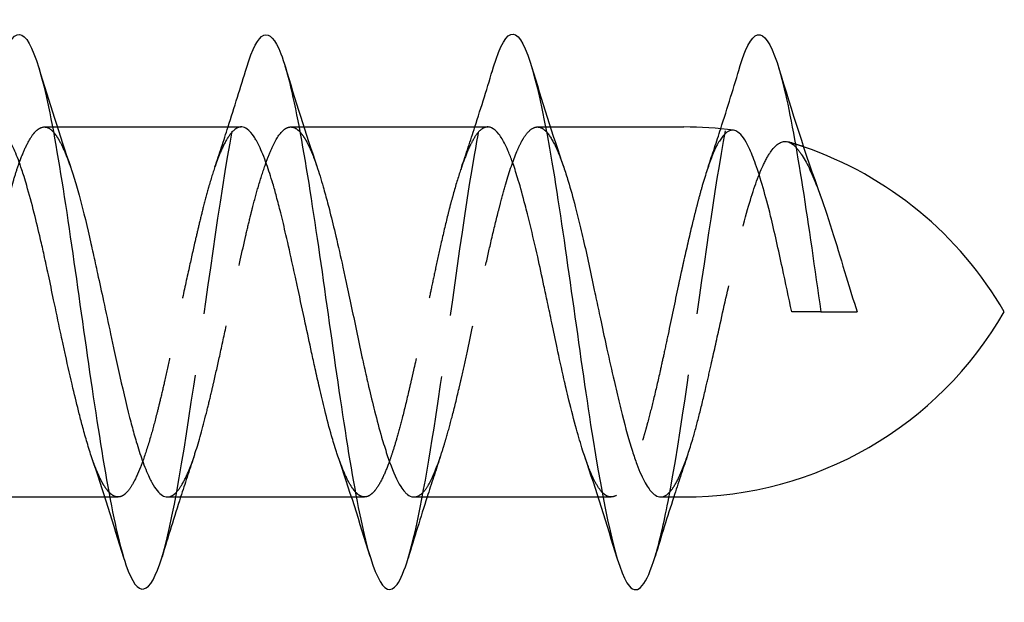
# Model space of a CAD drawing. Header units: millimetres. Extents: x -168 to 186, y -85 to 278.
# Tile 44 of 44: x 168.82 to 176.8, y 248.04 to 252.76. Entities that reach past the tile are written whole.
import ezdxf

# ---------------------------------------------------------------- set-up
doc = ezdxf.new("R2010")
doc.units = ezdxf.units.MM
doc.header["$LTSCALE"] = 10
doc.linetypes.add('ALLCAD_Strich', pattern=[0.2, 0.15, -0.05])
doc.layers.add('BESCH_KONT_sich_schn_grun_2d', color=10, linetype='Continuous')

msp = doc.modelspace()

# ---------------------------------------------------------------- linework, layer by layer
at = {"layer": 'BESCH_KONT_sich_schn_grun_2d', "linetype": 'ALLCAD_Strich'}
for p, q in [((169.0163, 251.89), (169.0833, 251.89)), ((169.0834, 251.89), (169.1221, 251.89)), ((171.0154, 251.89), (171.0824, 251.89)), ((171.0825, 251.89), (171.1224, 251.89)), ((173.0167, 251.89), (173.0827, 251.89)), ((173.0828, 251.89), (173.1212, 251.89)), ((169.5076, 248.89), (169.5477, 248.89)), ((169.5477, 248.89), (169.6148, 248.89)), ((171.5083, 248.89), (171.5469, 248.89)), ((171.5469, 248.89), (171.6138, 248.89)), ((173.5087, 248.89), (173.5478, 248.89)), ((173.5479, 248.89), (173.6142, 248.89))]:
    msp.add_line(p, q, dxfattribs=at)
at = {"layer": 'BESCH_KONT_sich_schn_grun_2d', "linetype": 'Continuous'}
for p, q in [((169.0833, 251.89), (169.0834, 251.89)), ((169.1221, 251.89), (170.6145, 251.89)), ((171.0824, 251.89), (171.0825, 251.89)), ((171.1224, 251.89), (172.6135, 251.89)), ((173.0827, 251.89), (173.0828, 251.89)), ((173.1212, 251.89), (174.2049, 251.89)), ((168.0168, 248.89), (169.5076, 248.89)), ((169.5477, 248.89), (169.5477, 248.89)), ((170.0156, 248.89), (171.5083, 248.89)), ((171.5469, 248.89), (171.5469, 248.89)), ((172.0159, 248.89), (173.5087, 248.89)), ((173.5478, 248.89), (173.5479, 248.89)), ((174.0166, 248.89), (174.2049, 248.89))]:
    msp.add_line(p, q, dxfattribs=at)
for centre, start, end in [((174.2049, 248.89), 82.28783, 90), ((174.2049, 248.89), 72.46732, 72.46839), ((174.2049, 248.89), 30, 71.13872), ((174.2049, 251.89), 270, 330)]:
    msp.add_arc(centre, 3, start, end, dxfattribs=at)
at = {"layer": 'BESCH_KONT_sich_schn_grun_2d', "linetype": 'ALLCAD_Strich'}
for start, end in [(72.46839, 73.6734), (71.13872, 72.46732)]:
    msp.add_arc((174.2049, 248.89), 3, start, end, dxfattribs=at)
at = {"layer": 'BESCH_KONT_sich_schn_grun_2d', "linetype": 'Continuous'}
for points, knots in [([(168.6626, 252.3874), (168.6874, 252.4696), (168.7123, 252.5336), (168.7371, 252.5761), (168.8418, 252.755), (168.9464, 252.5494), (169.0511, 252.0519), (169.1559, 251.5543), (169.2605, 250.7646), (169.3652, 250.0369), (169.4699, 249.3092), (169.5746, 248.6437), (169.6793, 248.3387), (169.7768, 248.0547), (169.8742, 248.0834), (169.9717, 248.4045)], [29.366032, 29.366032, 29.366032, 29.366032, 29.599941, 29.599941, 29.599941, 30.586606, 30.586606, 30.586606, 31.57327, 31.57327, 31.57327, 32.559935, 32.559935, 32.559935, 33.478564, 33.478564, 33.478564, 33.478564]), ([(174.6619, 252.387), (174.676, 252.4339), (174.6902, 252.4746), (174.7043, 252.5086), (174.809, 252.7597), (174.9137, 252.6371), (175.0184, 252.1989), (175.1173, 251.7849), (175.2162, 251.0888), (175.3151, 250.39)], [48.213198, 48.213198, 48.213198, 48.213198, 48.34657, 48.34657, 48.34657, 49.333235, 49.333235, 49.333235, 50.265465, 50.265465, 50.265465, 50.265465]), ([(170.6582, 252.3735), (170.7507, 252.6777), (170.8431, 252.7243), (170.9355, 252.4841), (171.0403, 252.2121), (171.1449, 251.5718), (171.2496, 250.8506), (171.3543, 250.1294), (171.459, 249.3273), (171.5637, 248.8039), (171.6684, 248.2805), (171.773, 248.0361), (171.8777, 248.18), (171.9077, 248.2212), (171.9377, 248.2942), (171.9676, 248.3934)], [35.635372, 35.635372, 35.635372, 35.635372, 36.506594, 36.506594, 36.506594, 37.493258, 37.493258, 37.493258, 38.479923, 38.479923, 38.479923, 39.466588, 39.466588, 39.466588, 39.74888, 39.74888, 39.74888, 39.74888]), ([(172.6611, 252.3785), (172.7141, 252.5531), (172.767, 252.6487), (172.8199, 252.6432), (172.9246, 252.6322), (173.0293, 252.2248), (173.134, 251.6042), (173.2387, 250.9836), (173.3434, 250.1496), (173.4481, 249.4761), (173.5528, 248.8026), (173.6574, 248.2899), (173.7621, 248.1677), (173.8318, 248.0864), (173.9014, 248.1782), (173.971, 248.4071)], [41.927695, 41.927695, 41.927695, 41.927695, 42.426582, 42.426582, 42.426582, 43.413247, 43.413247, 43.413247, 44.399911, 44.399911, 44.399911, 45.386576, 45.386576, 45.386576, 46.042741, 46.042741, 46.042741, 46.042741]), ([(169.4026, 249.2085), (169.3897, 249.2464), (169.3769, 249.2873), (169.3525, 249.3695), (169.341, 249.4103), (169.3199, 249.4886), (169.3102, 249.5256), (169.2836, 249.6302), (169.2666, 249.7001), (169.2292, 249.8592), (169.2088, 249.9491), (169.1811, 250.0746), (169.1737, 250.1082), (169.1604, 250.1699), (169.1544, 250.1979), (169.1297, 250.3135), (169.1112, 250.4017), (169.0784, 250.5576), (169.0642, 250.6252), (169.0384, 250.7454), (169.027, 250.7983), (169.0058, 250.8938), (168.9962, 250.9366), (168.9696, 251.052), (168.9526, 251.1227), (168.9152, 251.2703), (168.8947, 251.3455), (168.867, 251.4397), (168.8597, 251.464), (168.8463, 251.5066), (168.8403, 251.5252), (168.8156, 251.5996), (168.7971, 251.6499), (168.7644, 251.7272), (168.7501, 251.7568), (168.7244, 251.8025), (168.7129, 251.8201), (168.6918, 251.847), (168.6821, 251.8573), (168.6555, 251.8799), (168.6385, 251.8879), (168.6191, 251.8899), (168.6168, 251.89), (168.6145, 251.89)], [2.315319, 2.315319, 2.315319, 2.315319, 2.3341901, 2.3341901, 2.3509498, 2.3509498, 2.3649716, 2.3649716, 2.3894411, 2.3894411, 2.4185547, 2.4185547, 2.4290813, 2.4290813, 2.4377475, 2.4377475, 2.4647805, 2.4647805, 2.4856821, 2.4856821, 2.5024427, 2.5024427, 2.5164653, 2.5164653, 2.540936, 2.540936, 2.5700513, 2.5700513, 2.5805785, 2.5805785, 2.5892451, 2.5892451, 2.61628, 2.61628, 2.6371826, 2.6371826, 2.6539442, 2.6539442, 2.6679676, 2.6679676, 2.6924403, 2.6924403, 2.6957492, 2.6957492, 2.6957492, 2.6957492]), ([(171.3984, 249.2209), (171.3946, 249.232), (171.3907, 249.2434), (171.3795, 249.2775), (171.3722, 249.3008), (171.3588, 249.3448), (171.3528, 249.3653), (171.3281, 249.4517), (171.3096, 249.5222), (171.2769, 249.6549), (171.2626, 249.7151), (171.2369, 249.8271), (171.2254, 249.8782), (171.2043, 249.9737), (171.1946, 250.0178), (171.168, 250.1401), (171.151, 250.2192), (171.1136, 250.3934), (171.0932, 250.4883), (171.0655, 250.6163), (171.0581, 250.6502), (171.0448, 250.7115), (171.0388, 250.739), (171.0141, 250.8516), (170.9956, 250.9348), (170.9628, 251.0768), (170.9486, 251.1367), (170.9228, 251.2403), (170.9114, 251.2848), (170.8902, 251.3631), (170.8806, 251.3975), (170.854, 251.4878), (170.837, 251.5407), (170.7995, 251.6456), (170.7791, 251.6953), (170.7514, 251.7521), (170.7441, 251.7661), (170.7307, 251.7897), (170.7247, 251.7996), (170.7, 251.8374), (170.6815, 251.8586), (170.6487, 251.8826), (170.6345, 251.8885), (170.6183, 251.8899), (170.6164, 251.89), (170.6145, 251.89)], [1.3528402, 1.3528402, 1.3528402, 1.3528402, 1.3583102, 1.3583102, 1.3688346, 1.3688346, 1.3774975, 1.3774975, 1.4045224, 1.4045224, 1.4254146, 1.4254146, 1.4421682, 1.4421682, 1.4561853, 1.4561853, 1.4806481, 1.4806481, 1.5097518, 1.5097518, 1.5202746, 1.5202746, 1.5289376, 1.5289376, 1.5559643, 1.5559643, 1.5768577, 1.5768577, 1.5936122, 1.5936122, 1.60763, 1.60763, 1.6320934, 1.6320934, 1.6611984, 1.6611984, 1.6717218, 1.6717218, 1.6803857, 1.6803857, 1.707409, 1.707409, 1.7283058, 1.7283058, 1.7311078, 1.7311078, 1.7311078, 1.7311078]), ([(173.4026, 249.2112), (173.3961, 249.23), (173.3897, 249.2495), (173.3666, 249.3221), (173.3498, 249.3791), (173.3125, 249.5136), (173.292, 249.5927), (173.2642, 249.7067), (173.2568, 249.7377), (173.2433, 249.7949), (173.2373, 249.821), (173.2126, 249.9293), (173.1942, 250.014), (173.1614, 250.1673), (173.1472, 250.2349), (173.1214, 250.3575), (173.11, 250.4122), (173.0888, 250.5124), (173.0791, 250.5579), (173.0525, 250.6822), (173.0355, 250.7601), (172.9981, 250.9268), (172.9777, 251.0145), (172.9499, 251.1283), (172.9426, 251.158), (172.9292, 251.2109), (172.9232, 251.2344), (172.8984, 251.3297), (172.8798, 251.3974), (172.8469, 251.5072), (172.8328, 251.5514), (172.8071, 251.6246), (172.7957, 251.6548), (172.7746, 251.7056), (172.7649, 251.727), (172.7383, 251.7806), (172.7212, 251.8089), (172.6838, 251.8573), (172.6634, 251.875), (172.6357, 251.8868), (172.6284, 251.8888), (172.6185, 251.8899), (172.616, 251.89), (172.6135, 251.89)], [0.3870569, 0.3870569, 0.3870569, 0.3870569, 0.3963692, 0.3963692, 0.4205464, 0.4205464, 0.4497188, 0.4497188, 0.4603223, 0.4603223, 0.4689947, 0.4689947, 0.4959816, 0.4959816, 0.5168753, 0.5168753, 0.5336275, 0.5336275, 0.5476456, 0.5476456, 0.572118, 0.572118, 0.6012267, 0.6012267, 0.6117503, 0.6117503, 0.6203979, 0.6203979, 0.6476006, 0.6476006, 0.6684016, 0.6684016, 0.6851119, 0.6851119, 0.6991162, 0.6991162, 0.7236324, 0.7236324, 0.7526991, 0.7526991, 0.7631951, 0.7631951, 0.7668182, 0.7668182, 0.7668182, 0.7668182]), ([(175.0793, 250.39), (175.0537, 250.5096), (175.0285, 250.6297), (174.9714, 250.8954), (174.9398, 251.0375), (174.8671, 251.3324), (174.8264, 251.4753), (174.7681, 251.6398), (174.7501, 251.6847), (174.7021, 251.7853), (174.6724, 251.8277), (174.6307, 251.8565), (174.6191, 251.8613), (174.6075, 251.8629)], [0.0000023, 0.0000023, 0.0000023, 0.0000023, 0.0367608, 0.0367608, 0.0831189, 0.0831189, 0.1415415, 0.1415415, 0.1682028, 0.1682028, 0.2126101, 0.2126101, 0.2296115, 0.2296115, 0.2296115, 0.2296115]), ([(169.2318, 251.5598), (169.2346, 251.5516), (169.2374, 251.5433), (169.2475, 251.5128), (169.2548, 251.4899), (169.2764, 251.4193), (169.2906, 251.3691), (169.3349, 251.2035), (169.3646, 251.0789), (169.4065, 250.8939), (169.4183, 250.8406), (169.4365, 250.7582), (169.4427, 250.7297), (169.4649, 250.6277), (169.4809, 250.5533), (169.5161, 250.3899), (169.5353, 250.3009), (169.5616, 250.1789), (169.5689, 250.1452), (169.5905, 250.0455), (169.6047, 249.9801), (169.649, 249.7804), (169.6787, 249.6519), (169.7206, 249.4883), (169.7324, 249.4441), (169.7505, 249.3798), (169.7568, 249.3583), (169.779, 249.284), (169.795, 249.2347), (169.8302, 249.1364), (169.8494, 249.0896), (169.8757, 249.0344), (169.883, 249.0201), (169.9046, 248.9808), (169.9188, 248.9589), (169.9607, 248.9073), (169.988, 248.89), (170.0156, 248.89)], [4.5548186, 4.5548186, 4.5548186, 4.5548186, 4.5588422, 4.5588422, 4.5692995, 4.5692995, 4.5899767, 4.5899767, 4.633879, 4.633879, 4.6510966, 4.6510966, 4.6600969, 4.6600969, 4.683106, 4.683106, 4.7103739, 4.7103739, 4.7208306, 4.7208306, 4.7415249, 4.7415249, 4.7853993, 4.7853993, 4.8026163, 4.8026163, 4.8116153, 4.8116153, 4.8346168, 4.8346168, 4.8619036, 4.8619036, 4.8723598, 4.8723598, 4.8930698, 4.8930698, 4.9334083, 4.9334083, 4.9334083, 4.9334083]), ([(171.2273, 251.5719), (171.2445, 251.5212), (171.2618, 251.4652), (171.291, 251.3631), (171.3028, 251.3197), (171.3209, 251.2507), (171.3271, 251.2265), (171.3493, 251.1389), (171.3653, 251.073), (171.4006, 250.9235), (171.4198, 250.8392), (171.4462, 250.7196), (171.4534, 250.6863), (171.4751, 250.5862), (171.4894, 250.5188), (171.5336, 250.3087), (171.5632, 250.166), (171.605, 249.9731), (171.6169, 249.9195), (171.635, 249.8394), (171.6412, 249.8123), (171.6634, 249.717), (171.6794, 249.6508), (171.7147, 249.5123), (171.7339, 249.4414), (171.7603, 249.3507), (171.7675, 249.3264), (171.7892, 249.2562), (171.8035, 249.2129), (171.8477, 249.0899), (171.8773, 249.0235), (171.9191, 248.9572), (171.9309, 248.9415), (171.9491, 248.9222), (171.9553, 248.9164), (171.9775, 248.8988), (171.9935, 248.8918), (172.0117, 248.8901), (172.0138, 248.89), (172.0159, 248.89)], [5.5176655, 5.5176655, 5.5176655, 5.5176655, 5.5429863, 5.5429863, 5.5602007, 5.5602007, 5.5691947, 5.5691947, 5.5921676, 5.5921676, 5.6195248, 5.6195248, 5.6299787, 5.6299787, 5.650743, 5.650743, 5.6945029, 5.6945029, 5.7117171, 5.7117171, 5.7207106, 5.7207106, 5.7436803, 5.7436803, 5.7710448, 5.7710448, 5.7814992, 5.7814992, 5.8022825, 5.8022825, 5.8460104, 5.8460104, 5.8632255, 5.8632255, 5.8722187, 5.8722187, 5.8951858, 5.8951858, 5.8982158, 5.8982158, 5.8982158, 5.8982158]), ([(173.2296, 251.5633), (173.2416, 251.5283), (173.2537, 251.4907), (173.285, 251.3877), (173.3043, 251.3189), (173.3307, 251.2175), (173.338, 251.1889), (173.3596, 251.1016), (173.3739, 251.0413), (173.4182, 250.8477), (173.4478, 250.709), (173.4897, 250.5114), (173.5015, 250.4553), (173.5197, 250.3699), (173.5259, 250.3405), (173.5481, 250.2364), (173.5641, 250.1621), (173.5993, 250.0016), (173.6185, 249.9162), (173.6449, 249.8019), (173.6522, 249.7706), (173.6742, 249.6775), (173.6888, 249.6172), (173.7313, 249.4488), (173.7589, 249.3483), (173.7988, 249.2234), (173.8108, 249.1886), (173.8453, 249.0959), (173.868, 249.0449), (173.9113, 248.9678), (173.9318, 248.9398), (173.9594, 248.9138), (173.9667, 248.9081), (173.9882, 248.8945), (174.0024, 248.89), (174.0166, 248.89)], [6.483877, 6.483877, 6.483877, 6.483877, 6.5011695, 6.5011695, 6.5286317, 6.5286317, 6.5390764, 6.5390764, 6.5598239, 6.5598239, 6.6036463, 6.6036463, 6.6208662, 6.6208662, 6.6298641, 6.6298641, 6.6528547, 6.6528547, 6.6801591, 6.6801591, 6.6906414, 6.6906414, 6.7118817, 6.7118817, 6.7526914, 6.7526914, 6.7700732, 6.7700732, 6.8026776, 6.8026776, 6.8319352, 6.8319352, 6.8423141, 6.8423141, 6.8629949, 6.8629949, 6.8629949, 6.8629949]), ([(175.3102, 251.3378), (175.3457, 251.2401), (175.3815, 251.1295), (175.4515, 250.9032), (175.4851, 250.7908), (175.5493, 250.5805), (175.5791, 250.4843), (175.6096, 250.39)], [0.4864109, 0.4864109, 0.4864109, 0.4864109, 0.5269476, 0.5269476, 0.5631117, 0.5631117, 0.5933457, 0.5933457, 0.5933457, 0.5933457]), ([(175.3151, 250.39), (175.2758, 250.39), (175.2365, 250.39), (175.1579, 250.39), (175.1186, 250.39), (175.0793, 250.39)], [0.0000027, 0.0000027, 0.0000027, 0.0000027, 0.04554197, 0.04554197, 0.09110649, 0.09110649, 0.09110649, 0.09110649]), ([(175.3151, 250.39), (175.3642, 250.39), (175.4133, 250.39), (175.5114, 250.39), (175.5605, 250.39), (175.6096, 250.39)], [-0.1137832, -0.1137832, -0.1137832, -0.1137832, -0.0569094, -0.0569094, -0.0000145, -0.0000145, -0.0000145, -0.0000145])]:
    msp.add_open_spline(points, degree=3, knots=knots, dxfattribs=at)
for points in [[(168.9718, 252.3716), (169.055, 252.0979), (169.1409, 251.8248), (169.2318, 251.5598)], [(170.5075, 251.89), (170.5589, 252.0499), (170.609, 252.2115), (170.6582, 252.3735)], [(170.9687, 252.3859), (171.0514, 252.1121), (171.1365, 251.8388), (171.2273, 251.5719)], [(172.509, 251.89), (172.561, 252.0517), (172.6115, 252.2151), (172.6611, 252.3785)], [(172.9688, 252.38), (173.052, 252.1051), (173.138, 251.8305), (173.2296, 251.5633)], [(174.5031, 251.8751), (174.5575, 252.0446), (174.6101, 252.2157), (174.6618, 252.387)], [(174.9722, 252.3715), (175.0789, 252.021), (175.1891, 251.6706), (175.3102, 251.3378)], [(169.0912, 251.8477), (169.0912, 251.8477), (169.0913, 251.8477), (169.0913, 251.8477)], [(171.0899, 251.8499), (171.09, 251.8499), (171.09, 251.8498), (171.09, 251.8498)], [(173.0904, 251.8497), (173.0904, 251.8497), (173.0904, 251.8496), (173.0904, 251.8496)], [(175.1131, 251.7251), (175.1131, 251.7251), (175.1132, 251.725), (175.1132, 251.725)], [(169.6608, 248.396), (169.5782, 248.6694), (169.4932, 248.9422), (169.4026, 249.2085)], [(171.6589, 248.4078), (171.5755, 248.6818), (171.4896, 248.9554), (171.3984, 249.2209)], [(173.6626, 248.3941), (173.5795, 248.669), (173.494, 248.9436), (173.4026, 249.2112)], [(169.5401, 248.9305), (169.5401, 248.9305), (169.5401, 248.9306), (169.5401, 248.9306)], [(171.539, 248.9321), (171.539, 248.9322), (171.539, 248.9322), (171.539, 248.9322)], [(173.5405, 248.9293), (173.5404, 248.9293), (173.5404, 248.9293), (173.5404, 248.9293)], [(170.1228, 248.89), (170.0712, 248.7293), (170.0211, 248.5671), (169.9717, 248.4045)], [(172.1216, 248.89), (172.0689, 248.7255), (172.0178, 248.5595), (171.9676, 248.3933)], [(174.1217, 248.89), (174.0702, 248.7302), (174.0201, 248.5687), (173.971, 248.4071)]]:
    msp.add_open_spline(points, degree=3, dxfattribs=at)
at = {"layer": 'BESCH_KONT_sich_schn_grun_2d', "linetype": 'ALLCAD_Strich'}
for points, knots in [([(169.9717, 248.4045), (169.9789, 248.4283), (169.9861, 248.4536), (169.9933, 248.4806), (170.0981, 248.8718), (170.2027, 249.5988), (170.3074, 250.3353), (170.4121, 251.0719), (170.5168, 251.818), (170.6215, 252.2391), (170.6337, 252.2884), (170.646, 252.3332), (170.6582, 252.3735)], [33.478564, 33.478564, 33.478564, 33.478564, 33.5466, 33.5466, 33.5466, 34.533264, 34.533264, 34.533264, 35.519929, 35.519929, 35.519929, 35.635372, 35.635372, 35.635372, 35.635372]), ([(171.9676, 248.3934), (172.0423, 248.6409), (172.1171, 249.0516), (172.1918, 249.5386), (172.2965, 250.2207), (172.4012, 251.0525), (172.5059, 251.6609), (172.5576, 251.9617), (172.6094, 252.2079), (172.6611, 252.3785)], [39.74888, 39.74888, 39.74888, 39.74888, 40.453253, 40.453253, 40.453253, 41.439917, 41.439917, 41.439917, 41.927695, 41.927695, 41.927695, 41.927695]), ([(173.971, 248.4071), (174.0061, 248.5225), (174.0411, 248.6726), (174.0762, 248.853), (174.1809, 249.3916), (174.2855, 250.2002), (174.3903, 250.9167), (174.4808, 251.5364), (174.5713, 252.087), (174.6619, 252.387)], [46.042741, 46.042741, 46.042741, 46.042741, 46.373241, 46.373241, 46.373241, 47.359905, 47.359905, 47.359905, 48.213198, 48.213198, 48.213198, 48.213198]), ([(168.0168, 248.89), (168.0273, 248.89), (168.0377, 248.8925), (168.0784, 248.9116), (168.1082, 248.9463), (168.1502, 249.0215), (168.1621, 249.0455), (168.1802, 249.0863), (168.1864, 249.1011), (168.2087, 249.1563), (168.2247, 249.2007), (168.2599, 249.307), (168.279, 249.3703), (168.3052, 249.465), (168.3125, 249.4921), (168.334, 249.5745), (168.3482, 249.6318), (168.3925, 249.8182), (168.4223, 249.9541), (168.4643, 250.1497), (168.4761, 250.2053), (168.4943, 250.2905), (168.5005, 250.3198), (168.5227, 250.4241), (168.5388, 250.4992), (168.574, 250.6616), (168.593, 250.7483), (168.6193, 250.8655), (168.6266, 250.8977), (168.6482, 250.9922), (168.6623, 251.0533), (168.7066, 251.2379), (168.7364, 251.3529), (168.7784, 251.4935), (168.7902, 251.5308), (168.8083, 251.5839), (168.8146, 251.6014), (168.8368, 251.6613), (168.8528, 251.6997), (168.888, 251.7726), (168.9071, 251.8049), (168.9334, 251.8394), (168.9407, 251.8478), (168.9623, 251.8695), (168.9765, 251.8795), (169.0207, 251.8967), (169.0505, 251.8878), (169.0841, 251.8554), (169.0877, 251.8517), (169.0912, 251.8477)], [3.9685015, 3.9685015, 3.9685015, 3.9685015, 3.983739, 3.983739, 4.0277909, 4.0277909, 4.0450114, 4.0450114, 4.0540186, 4.0540186, 4.0770684, 4.0770684, 4.1042341, 4.1042341, 4.1146935, 4.1146935, 4.1353059, 4.1353059, 4.1793138, 4.1793138, 4.1965335, 4.1965335, 4.2055387, 4.2055387, 4.2285764, 4.2285764, 4.2557724, 4.2557724, 4.2662311, 4.2662311, 4.2868676, 4.2868676, 4.3308362, 4.3308362, 4.3480551, 4.3480551, 4.3570585, 4.3570585, 4.3800856, 4.3800856, 4.4073084, 4.4073084, 4.4177664, 4.4177664, 4.4384243, 4.4384243, 4.482358, 4.482358, 4.4875101, 4.4875101, 4.4875101, 4.4875101]), ([(170.6145, 251.89), (170.6049, 251.89), (170.5954, 251.8879), (170.5762, 251.8796), (170.5665, 251.8734), (170.5399, 251.8507), (170.5229, 251.83), (170.4855, 251.7715), (170.4651, 251.7314), (170.4373, 251.666), (170.43, 251.6476), (170.4166, 251.6124), (170.4106, 251.5958), (170.3859, 251.5248), (170.3674, 251.465), (170.3347, 251.3495), (170.3204, 251.2961), (170.2947, 251.1949), (170.2832, 251.1482), (170.2621, 251.0599), (170.2524, 251.0187), (170.2258, 250.9032), (170.2088, 250.8275), (170.1714, 250.6581), (170.151, 250.5641), (170.1233, 250.4353), (170.1159, 250.401), (170.1026, 250.3385), (170.0966, 250.3103), (170.0719, 250.1943), (170.0534, 250.1071), (170.0206, 249.9557), (170.0064, 249.8908), (169.9806, 249.777), (169.9692, 249.7275), (169.948, 249.6392), (169.9384, 249.6), (169.9118, 249.4954), (169.8948, 249.4326), (169.8574, 249.3042), (169.8369, 249.2407), (169.8092, 249.1639), (169.8019, 249.1445), (169.7885, 249.1108), (169.7825, 249.0963), (169.7578, 249.0393), (169.7393, 249.003), (169.7065, 248.9514), (169.6923, 248.9334), (169.6666, 248.909), (169.6551, 248.9011), (169.634, 248.892), (169.6243, 248.89), (169.5977, 248.8901), (169.5807, 248.8965), (169.5558, 248.915), (169.548, 248.9221), (169.5401, 248.9305)], [1.7311078, 1.7311078, 1.7311078, 1.7311078, 1.7450623, 1.7450623, 1.7590811, 1.7590811, 1.7835443, 1.7835443, 1.8126517, 1.8126517, 1.8231762, 1.8231762, 1.8318405, 1.8318405, 1.858868, 1.858868, 1.8797647, 1.8797647, 1.8965215, 1.8965215, 1.910541, 1.910541, 1.9350066, 1.9350066, 1.9641153, 1.9641153, 1.9746401, 1.9746401, 1.9833048, 1.9833048, 2.0103336, 2.0103336, 2.0312315, 2.0312315, 2.0479894, 2.0479894, 2.0620096, 2.0620096, 2.0864764, 2.0864764, 2.1155867, 2.1155867, 2.1261121, 2.1261121, 2.1347773, 2.1347773, 2.1618071, 2.1618071, 2.1827064, 2.1827064, 2.1994653, 2.1994653, 2.2134864, 2.2134864, 2.2379543, 2.2379543, 2.2491562, 2.2491562, 2.2491562, 2.2491562]), ([(170.0156, 248.89), (170.018, 248.89), (170.0204, 248.8901), (170.0346, 248.8917), (170.0465, 248.8961), (170.0646, 248.9076), (170.0708, 248.9124), (170.093, 248.9325), (170.1091, 248.9524), (170.1443, 249.0075), (170.1634, 249.0449), (170.1898, 249.1061), (170.1971, 249.1241), (170.2187, 249.1805), (170.2329, 249.2218), (170.2772, 249.3612), (170.3068, 249.4707), (170.3487, 249.6392), (170.3606, 249.6883), (170.3787, 249.7653), (170.3849, 249.7921), (170.4071, 249.8884), (170.4231, 249.9597), (170.4584, 250.1188), (170.4775, 250.207), (170.5039, 250.3298), (170.5112, 250.3638), (170.5328, 250.4654), (170.547, 250.5329), (170.5913, 250.7412), (170.6209, 250.8791), (170.6628, 251.0603), (170.6746, 251.11), (170.6928, 251.1834), (170.699, 251.2081), (170.7212, 251.2943), (170.7372, 251.353), (170.7724, 251.4734), (170.7916, 251.5333), (170.818, 251.6075), (170.8253, 251.627), (170.8469, 251.6827), (170.8612, 251.7158), (170.9054, 251.8061), (170.935, 251.8486), (170.9769, 251.88), (170.9887, 251.8858), (171.0068, 251.8897), (171.0131, 251.8902), (171.0353, 251.889), (171.0513, 251.8825), (171.0749, 251.8648), (171.0824, 251.8579), (171.0899, 251.8499)], [4.9334083, 4.9334083, 4.9334083, 4.9334083, 4.9369186, 4.9369186, 4.9541351, 4.9541351, 4.9631329, 4.9631329, 4.9861276, 4.9861276, 5.0134314, 5.0134314, 5.0238871, 5.0238871, 5.0446107, 5.0446107, 5.088437, 5.088437, 5.1056529, 5.1056529, 5.1146497, 5.1146497, 5.1376381, 5.1376381, 5.1649573, 5.1649573, 5.1754126, 5.1754126, 5.1961483, 5.1961483, 5.2399548, 5.2399548, 5.2571703, 5.2571703, 5.2661661, 5.2661661, 5.2891491, 5.2891491, 5.3164816, 5.3164816, 5.3269366, 5.3269366, 5.3476852, 5.3476852, 5.3914706, 5.3914706, 5.4086858, 5.4086858, 5.4176808, 5.4176808, 5.4406591, 5.4406591, 5.4514028, 5.4514028, 5.4514028, 5.4514028]), ([(172.6135, 251.89), (172.61, 251.89), (172.6065, 251.8897), (172.5844, 251.8863), (172.566, 251.8757), (172.5332, 251.8435), (172.519, 251.8248), (172.4932, 251.7832), (172.4817, 251.7619), (172.4605, 251.7179), (172.4509, 251.696), (172.4243, 251.631), (172.4073, 251.5843), (172.3699, 251.4714), (172.3495, 251.4032), (172.3218, 251.3025), (172.3144, 251.275), (172.301, 251.2237), (172.295, 251.2), (172.2703, 251.101), (172.2518, 251.022), (172.2191, 250.8766), (172.2048, 250.8116), (172.1791, 250.6924), (172.1676, 250.6386), (172.1465, 250.5392), (172.1368, 250.4936), (172.1102, 250.3683), (172.0932, 250.2885), (172.0558, 250.1153), (172.0354, 250.0224), (172.0077, 249.8995), (172.0003, 249.8672), (171.987, 249.8092), (171.981, 249.7832), (171.9562, 249.6777), (171.9377, 249.6012), (171.905, 249.4732), (171.8907, 249.4202), (171.865, 249.3302), (171.8535, 249.2922), (171.8324, 249.2265), (171.8228, 249.1982), (171.7961, 249.125), (171.7792, 249.0838), (171.7417, 249.0058), (171.7213, 248.9716), (171.6936, 248.9366), (171.6862, 248.9285), (171.6729, 248.9158), (171.6669, 248.9108), (171.6422, 248.8935), (171.6237, 248.8882), (171.591, 248.8924), (171.5767, 248.8989), (171.5546, 248.916), (171.5468, 248.9234), (171.539, 248.9321)], [0.7668182, 0.7668182, 0.7668182, 0.7668182, 0.7718598, 0.7718598, 0.7987756, 0.7987756, 0.8197126, 0.8197126, 0.8364847, 0.8364847, 0.8505023, 0.8505023, 0.8749173, 0.8749173, 0.9040276, 0.9040276, 0.9145614, 0.9145614, 0.9232239, 0.9232239, 0.9502489, 0.9502489, 0.9711348, 0.9711348, 0.9878844, 0.9878844, 1.0018996, 1.0018996, 1.0263635, 1.0263635, 1.055463, 1.055463, 1.0659835, 1.0659835, 1.0746436, 1.0746436, 1.101686, 1.101686, 1.1225666, 1.1225666, 1.1393141, 1.1393141, 1.1533285, 1.1533285, 1.1777942, 1.1777942, 1.2068911, 1.2068911, 1.2174101, 1.2174101, 1.226073, 1.226073, 1.2530791, 1.2530791, 1.2739785, 1.2739785, 1.2853735, 1.2853735, 1.2853735, 1.2853735]), ([(172.0159, 248.89), (172.033, 248.89), (172.05, 248.8963), (172.0743, 248.9142), (172.0816, 248.9207), (172.1033, 248.9435), (172.1175, 248.9632), (172.1618, 249.0377), (172.1914, 249.1069), (172.2332, 249.2266), (172.245, 249.2629), (172.2631, 249.3217), (172.2694, 249.3425), (172.2915, 249.4184), (172.3075, 249.4767), (172.3428, 249.6117), (172.362, 249.6895), (172.3884, 249.8018), (172.3957, 249.8332), (172.4174, 249.9286), (172.4316, 249.9935), (172.4759, 250.1987), (172.5055, 250.3416), (172.5473, 250.5399), (172.5591, 250.5957), (172.5773, 250.6798), (172.5835, 250.7085), (172.6057, 250.8098), (172.6217, 250.8811), (172.6569, 251.0332), (172.6761, 251.1128), (172.7025, 251.2171), (172.7098, 251.2454), (172.7315, 251.3278), (172.7459, 251.38), (172.7901, 251.5316), (172.8196, 251.6196), (172.8613, 251.7184), (172.8731, 251.7436), (172.8913, 251.7777), (172.8975, 251.7885), (172.9197, 251.8243), (172.9357, 251.8447), (172.9709, 251.8775), (172.9902, 251.8876), (173.0166, 251.8904), (173.0238, 251.89), (173.0455, 251.8854), (173.0597, 251.8778), (173.0794, 251.861), (173.0849, 251.8557), (173.0904, 251.8497)], [5.8982158, 5.8982158, 5.8982158, 5.8982158, 5.922559, 5.922559, 5.9330122, 5.9330122, 5.9537869, 5.9537869, 5.9975266, 5.9975266, 6.0147382, 6.0147382, 6.0237292, 6.0237292, 6.046687, 6.046687, 6.0740787, 6.0740787, 6.0845305, 6.0845305, 6.1053066, 6.1053066, 6.1490508, 6.1490508, 6.1662643, 6.1662643, 6.1752566, 6.1752566, 6.1982199, 6.1982199, 6.2255977, 6.2255977, 6.2360548, 6.2360548, 6.2569097, 6.2569097, 6.3005181, 6.3005181, 6.3177383, 6.3177383, 6.3267322, 6.3267322, 6.3496963, 6.3496963, 6.3770871, 6.3770871, 6.3875364, 6.3875364, 6.4082627, 6.4082627, 6.4162848, 6.4162848, 6.4162848, 6.4162848]), ([(169.0913, 251.8477), (169.0995, 251.8384), (169.1078, 251.8277), (169.1224, 251.8063), (169.1286, 251.7964), (169.1508, 251.7581), (169.1669, 251.7255), (169.1993, 251.65), (169.2155, 251.6072), (169.2318, 251.5598)], [4.48753008, 4.48753008, 4.48753008, 4.48753008, 4.49957619, 4.49957619, 4.50857795, 4.50857795, 4.53159551, 4.53159551, 4.55481862, 4.55481862, 4.55481862, 4.55481862]), ([(171.09, 251.8498), (171.1016, 251.8374), (171.1132, 251.8222), (171.1321, 251.7929), (171.1393, 251.7804), (171.161, 251.7401), (171.1753, 251.7091), (171.2021, 251.643), (171.2147, 251.6089), (171.2273, 251.5719)], [5.45143098, 5.45143098, 5.45143098, 5.45143098, 5.46800363, 5.46800363, 5.4784581, 5.4784581, 5.499215, 5.499215, 5.51766552, 5.51766552, 5.51766552, 5.51766552]), ([(173.0904, 251.8496), (173.1149, 251.8228), (173.1391, 251.7828), (173.1754, 251.7054), (173.1873, 251.6775), (173.2054, 251.6309), (173.2116, 251.6142), (173.2217, 251.5859), (173.2256, 251.5748), (173.2296, 251.5633)], [6.41631248, 6.41631248, 6.41631248, 6.41631248, 6.4520688, 6.4520688, 6.46926572, 6.46926572, 6.47824753, 6.47824753, 6.48387705, 6.48387705, 6.48387705, 6.48387705]), ([(174.6075, 251.8629), (174.5783, 251.8668), (174.5489, 251.8506), (174.4898, 251.7786), (174.4608, 251.7232), (174.4058, 251.5846), (174.38, 251.5054), (174.3435, 251.379), (174.3332, 251.3417), (174.3149, 251.2731), (174.3069, 251.2425), (174.2909, 251.1796), (174.2829, 251.1473), (174.2516, 251.0192), (174.2283, 250.9185), (174.2049, 250.814)], [0.2296115, 0.2296115, 0.2296115, 0.2296115, 0.2723592, 0.2723592, 0.3151666, 0.3151666, 0.3536218, 0.3536218, 0.3687214, 0.3687214, 0.3802722, 0.3802722, 0.3918274, 0.3918274, 0.4251838, 0.4251838, 0.4251838, 0.4251838]), ([(174.2047, 249.1465), (174.2299, 249.212), (174.2552, 249.2889), (174.2977, 249.4353), (174.3149, 249.4993), (174.3501, 249.6383), (174.3681, 249.7134), (174.399, 249.8466), (174.4119, 249.9031), (174.447, 250.0597), (174.4694, 250.1614), (174.5273, 250.4222), (174.5629, 250.5809), (174.6423, 250.9211), (174.685, 251.0964), (174.7674, 251.38), (174.8062, 251.4917), (174.8677, 251.624), (174.8894, 251.6624), (174.9562, 251.7552), (175.0005, 251.7819), (175.0683, 251.7637), (175.0905, 251.7488), (175.1131, 251.7251)], [0.0000265, 0.0000265, 0.0000265, 0.0000265, 0.0359773, 0.0359773, 0.0607199, 0.0607199, 0.0867142, 0.0867142, 0.1050747, 0.1050747, 0.1366619, 0.1366619, 0.1853837, 0.1853837, 0.2450878, 0.2450878, 0.2968945, 0.2968945, 0.3246024, 0.3246024, 0.3819484, 0.3819484, 0.4095591, 0.4095591, 0.4095591, 0.4095591]), ([(175.1132, 251.725), (175.1274, 251.7101), (175.1418, 251.6917), (175.1977, 251.6081), (175.24, 251.52), (175.2922, 251.3866), (175.3012, 251.3626), (175.3102, 251.3378)], [0.4095843, 0.4095843, 0.4095843, 0.4095843, 0.42695152, 0.42695152, 0.47612967, 0.47612967, 0.4864109, 0.4864109, 0.4864109, 0.4864109]), ([(174.2045, 250.8123), (174.2007, 250.7951), (174.1969, 250.7779), (174.1895, 250.7442), (174.1859, 250.7278), (174.1742, 250.6743), (174.1662, 250.6371), (174.1305, 250.4696), (174.1032, 250.3378), (174.0642, 250.1533), (174.0527, 250.0994), (174.0315, 250.0015), (174.0218, 249.9572), (173.9942, 249.834), (173.9763, 249.7567), (173.9426, 249.6182), (173.9268, 249.5564), (173.9065, 249.4804), (173.9018, 249.4633), (173.8902, 249.4213), (173.8833, 249.3967), (173.871, 249.3544), (173.8656, 249.3363), (173.8402, 249.2525), (173.8203, 249.1928), (173.7868, 249.1043), (173.7732, 249.0718), (173.7483, 249.0196), (173.7371, 248.9986), (173.7163, 248.965), (173.7068, 248.9515), (173.68, 248.9192), (173.6627, 248.9048), (173.625, 248.8879), (173.6048, 248.8877), (173.5773, 248.8994), (173.5701, 248.9036), (173.5568, 248.9134), (173.5508, 248.9187), (173.5434, 248.9262), (173.5419, 248.9277), (173.5405, 248.9293)], [0, 0, 0, 0, 0.0054876, 0.0054876, 0.0106621, 0.0106621, 0.0222729, 0.0222729, 0.0625065, 0.0625065, 0.0792664, 0.0792664, 0.0933634, 0.0933634, 0.1191299, 0.1191299, 0.1415441, 0.1415441, 0.1481612, 0.1481612, 0.1581292, 0.1581292, 0.1658397, 0.1658397, 0.194851, 0.194851, 0.2148724, 0.2148724, 0.231234, 0.231234, 0.2450414, 0.2450414, 0.2699886, 0.2699886, 0.2988677, 0.2988677, 0.3092034, 0.3092034, 0.3178828, 0.3178828, 0.3199777, 0.3199777, 0.3199777, 0.3199777]), ([(169.5401, 248.9306), (169.5276, 248.944), (169.515, 248.9607), (169.4951, 248.9924), (169.4878, 249.0053), (169.4744, 249.0307), (169.4684, 249.0428), (169.4437, 249.096), (169.4252, 249.143), (169.4054, 249.2004), (169.404, 249.2045), (169.4026, 249.2085)], [2.249181, 2.249181, 2.249181, 2.249181, 2.26706633, 2.26706633, 2.27759244, 2.27759244, 2.28625809, 2.28625809, 2.31328975, 2.31328975, 2.31531896, 2.31531896, 2.31531896, 2.31531896]), ([(171.539, 248.9322), (171.5353, 248.9363), (171.5316, 248.9407), (171.5183, 248.9577), (171.5087, 248.972), (171.4821, 249.0166), (171.4651, 249.0509), (171.4315, 249.1291), (171.4149, 249.1727), (171.3984, 249.2209)], [1.28539868, 1.28539868, 1.28539868, 1.28539868, 1.29073491, 1.29073491, 1.30475182, 1.30475182, 1.3292059, 1.3292059, 1.3528402, 1.3528402, 1.3528402, 1.3528402]), ([(173.5404, 248.9293), (173.5237, 248.9473), (173.5071, 248.9713), (173.476, 249.0273), (173.4615, 249.0579), (173.4355, 249.1203), (173.4239, 249.1505), (173.4091, 249.1924), (173.4058, 249.2017), (173.4026, 249.2112)], [0.32000966, 0.32000966, 0.32000966, 0.32000966, 0.34423818, 0.34423818, 0.36544521, 0.36544521, 0.38233606, 0.38233606, 0.38705687, 0.38705687, 0.38705687, 0.38705687]), ([(174.0166, 248.89), (174.0175, 248.89), (174.0184, 248.89), (174.0464, 248.8912), (174.0731, 248.9089), (174.112, 248.9574), (174.1238, 248.9752), (174.1443, 249.0108), (174.1528, 249.0272), (174.1758, 249.0749), (174.1902, 249.1088), (174.2047, 249.1465)], [6.86299487, 6.86299487, 6.86299487, 6.86299487, 6.86434403, 6.86434403, 6.90380934, 6.90380934, 6.9210473, 6.9210473, 6.93340227, 6.93340227, 6.95410499, 6.95410499, 6.95410499, 6.95410499])]:
    msp.add_open_spline(points, degree=3, knots=knots, dxfattribs=at)
for points in [[(170.4002, 251.5657), (170.4368, 251.6728), (170.4725, 251.781), (170.5075, 251.89)], [(172.4002, 251.5622), (172.4373, 251.6704), (172.4735, 251.7798), (172.509, 251.89)], [(174.4006, 251.565), (174.4356, 251.6675), (174.4697, 251.771), (174.5031, 251.8751)], [(174.2049, 250.814), (174.2049, 250.8134), (174.2048, 250.8129), (174.2047, 250.8123)], [(170.2293, 249.2123), (170.193, 249.1058), (170.1576, 248.9983), (170.1228, 248.89)], [(172.2274, 249.2103), (172.1913, 249.1044), (172.1561, 248.9975), (172.1216, 248.89)], [(174.2317, 249.2211), (174.1942, 249.1119), (174.1576, 249.0014), (174.1217, 248.89)]]:
    msp.add_open_spline(points, degree=3, dxfattribs=at)

doc.saveas('drawing.dxf')
